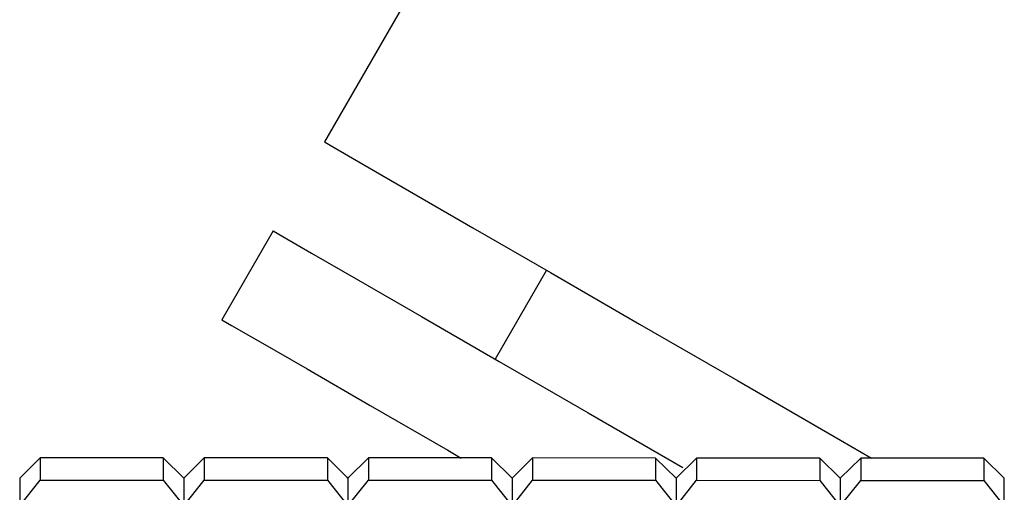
# Model space of a CAD drawing. Header units: inches. Extents: x 1.8 to 31.6, y 1.3 to 21.4.
# Tile 42 of 65: x 9.824 to 10.202, y 19.579 to 19.761. Entities that reach past the tile are written whole.
import ezdxf

# ---------------------------------------------------------------- set-up
doc = ezdxf.new("R2010")
doc.units = ezdxf.units.IN
doc.header["$MEASUREMENT"] = 0

msp = doc.modelspace()

# ---------------------------------------------------------------- linework, layer by layer
at = {"color": 7, "linetype": 'Continuous', "lineweight": 25}
for p, q in [((10.16978, 20.1093), (9.94143, 19.71379)), ((9.92175, 19.6797), (9.90206, 19.6456)), ((10.02667, 19.66458), (10.00699, 19.63048)), ((9.83231, 19.59265), (9.82443, 19.58492)), ((9.87955, 19.59263), (9.83231, 19.59265)), ((9.88742, 19.5849), (9.87955, 19.59263)), ((9.8953, 19.59263), (9.88742, 19.5849)), ((9.94254, 19.59262), (9.8953, 19.59263)), ((9.95042, 19.58489), (9.94254, 19.59262)), ((9.95829, 19.59261), (9.95042, 19.58489)), ((10.00554, 19.5926), (9.95829, 19.59261)), ((10.01341, 19.58487), (10.00554, 19.5926)), ((10.02128, 19.5926), (10.01341, 19.58487)), ((10.06853, 19.59259), (10.02128, 19.5926)), ((10.0764, 19.58486), (10.06853, 19.59259)), ((10.08428, 19.59258), (10.0764, 19.58486)), ((10.13152, 19.59257), (10.08428, 19.59258)), ((10.13939, 19.58484), (10.13152, 19.59257)), ((10.14727, 19.59257), (10.13939, 19.58484)), ((10.19451, 19.59255), (10.14727, 19.59257)), ((10.20238, 19.58482), (10.19451, 19.59255)), ((9.82443, 19.57423), (9.83231, 19.58411)), ((9.83231, 19.58411), (9.87955, 19.58409)), ((9.87955, 19.58409), (9.88742, 19.57421)), ((9.88742, 19.5849), (9.8871, 19.58523)), ((9.88742, 19.57421), (9.8953, 19.58409)), ((9.8953, 19.58409), (9.94254, 19.58408)), ((9.94254, 19.58408), (9.95041, 19.5742)), ((9.95042, 19.58489), (9.95009, 19.58521)), ((9.95041, 19.5742), (9.95829, 19.58407)), ((9.95829, 19.58407), (10.00553, 19.58406)), ((10.00553, 19.58406), (10.01341, 19.57418)), ((10.01341, 19.58487), (10.01308, 19.5852)), ((10.01341, 19.57418), (10.02128, 19.58406)), ((10.02128, 19.58406), (10.06853, 19.58404)), ((10.06853, 19.58404), (10.0764, 19.57416)), ((10.0764, 19.58486), (10.07607, 19.58518)), ((10.0764, 19.57416), (10.08427, 19.58404)), ((10.08427, 19.58404), (10.13152, 19.58403)), ((10.13152, 19.58403), (10.13939, 19.57415)), ((10.13939, 19.58484), (10.13907, 19.58517)), ((10.13939, 19.57415), (10.14727, 19.58402)), ((10.14727, 19.58402), (10.19451, 19.58401)), ((10.19451, 19.58401), (10.20238, 19.57413)), ((10.20238, 19.58482), (10.20206, 19.58515))]:
    msp.add_line(p, q, dxfattribs=at)
at = {"color": 7, "linetype": 'Continuous', "lineweight": 25, "flags": 128}
for points in [[(9.94143, 19.71379), (9.94515, 19.71165), (9.95617, 19.70528), (9.97412, 19.69492), (9.99838, 19.68091), (10.02814, 19.66373), (10.06238, 19.64396), (10.09993, 19.62229), (10.13951, 19.59943), (10.15145, 19.59254)], [(9.92175, 19.6797), (9.92546, 19.67755), (9.93648, 19.67119), (9.95443, 19.66083), (9.9787, 19.64682), (10.00846, 19.62964), (10.04269, 19.60987), (10.07894, 19.58894)], [(9.90206, 19.6456), (9.90578, 19.64346), (9.9168, 19.63709), (9.93475, 19.62673), (9.95901, 19.61272), (9.98877, 19.59554), (9.9939, 19.59258)], [(9.83231, 19.59265), (9.83231, 19.5923), (9.83231, 19.59174), (9.83231, 19.59098), (9.83231, 19.59001), (9.83231, 19.58884), (9.83231, 19.58746), (9.83231, 19.58588), (9.83231, 19.58411)], [(9.87955, 19.59263), (9.87955, 19.59229), (9.87955, 19.59173), (9.87955, 19.59097), (9.87955, 19.59), (9.87955, 19.58882), (9.87955, 19.58745), (9.87955, 19.58587), (9.87955, 19.58409)], [(9.8953, 19.59263), (9.8953, 19.59228), (9.8953, 19.59172), (9.8953, 19.59096), (9.8953, 19.58999), (9.8953, 19.58882), (9.8953, 19.58744), (9.8953, 19.58587), (9.8953, 19.58409)], [(9.94254, 19.59262), (9.94254, 19.59227), (9.94254, 19.59171), (9.94254, 19.59095), (9.94254, 19.58998), (9.94254, 19.58881), (9.94254, 19.58743), (9.94254, 19.58585), (9.94254, 19.58408)], [(9.95829, 19.59261), (9.95829, 19.59227), (9.95829, 19.59171), (9.95829, 19.59095), (9.95829, 19.58998), (9.95829, 19.5888), (9.95829, 19.58743), (9.95829, 19.58585), (9.95829, 19.58407)], [(10.00554, 19.5926), (10.00554, 19.59225), (10.00554, 19.5917), (10.00554, 19.59093), (10.00554, 19.58997), (10.00554, 19.58879), (10.00553, 19.58742), (10.00553, 19.58584), (10.00553, 19.58406)], [(10.02128, 19.5926), (10.02128, 19.59225), (10.02128, 19.59169), (10.02128, 19.59093), (10.02128, 19.58996), (10.02128, 19.58879), (10.02128, 19.58741), (10.02128, 19.58583), (10.02128, 19.58406)], [(10.06853, 19.59259), (10.06853, 19.59224), (10.06853, 19.59168), (10.06853, 19.59092), (10.06853, 19.58995), (10.06853, 19.58878), (10.06853, 19.5874), (10.06853, 19.58582), (10.06853, 19.58404)], [(10.08428, 19.59258), (10.08428, 19.59223), (10.08428, 19.59168), (10.08428, 19.59091), (10.08428, 19.58995), (10.08428, 19.58877), (10.08428, 19.5874), (10.08427, 19.58582), (10.08427, 19.58404)], [(10.13152, 19.59257), (10.13152, 19.59222), (10.13152, 19.59166), (10.13152, 19.5909), (10.13152, 19.58993), (10.13152, 19.58876), (10.13152, 19.58738), (10.13152, 19.58581), (10.13152, 19.58403)], [(10.14727, 19.59257), (10.14727, 19.59222), (10.14727, 19.59166), (10.14727, 19.5909), (10.14727, 19.58993), (10.14727, 19.58876), (10.14727, 19.58738), (10.14727, 19.5858), (10.14727, 19.58402)], [(10.19451, 19.59255), (10.19451, 19.5922), (10.19451, 19.59165), (10.19451, 19.59089), (10.19451, 19.58992), (10.19451, 19.58874), (10.19451, 19.58737), (10.19451, 19.58579), (10.19451, 19.58401)], [(9.82443, 19.58492), (9.82443, 19.58476), (9.82443, 19.58427), (9.82443, 19.58343), (9.82443, 19.58225), (9.82443, 19.58074), (9.82443, 19.5789), (9.82443, 19.57673), (9.82443, 19.57423)], [(9.88742, 19.5849), (9.88742, 19.58475), (9.88742, 19.58425), (9.88742, 19.58341), (9.88742, 19.58224), (9.88742, 19.58073), (9.88742, 19.57888), (9.88742, 19.57671), (9.88742, 19.57421)], [(9.95042, 19.58489), (9.95042, 19.58473), (9.95042, 19.58423), (9.95042, 19.5834), (9.95042, 19.58222), (9.95042, 19.58071), (9.95041, 19.57887), (9.95041, 19.57669), (9.95041, 19.5742)], [(10.01341, 19.58487), (10.01341, 19.58472), (10.01341, 19.58422), (10.01341, 19.58338), (10.01341, 19.58221), (10.01341, 19.5807), (10.01341, 19.57885), (10.01341, 19.57668), (10.01341, 19.57418)], [(10.0764, 19.58486), (10.0764, 19.5847), (10.0764, 19.5842), (10.0764, 19.58337), (10.0764, 19.58219), (10.0764, 19.58068), (10.0764, 19.57884), (10.0764, 19.57666), (10.0764, 19.57416)], [(10.13939, 19.58484), (10.13939, 19.58468), (10.13939, 19.58419), (10.13939, 19.58335), (10.13939, 19.58217), (10.13939, 19.58066), (10.13939, 19.57882), (10.13939, 19.57665), (10.13939, 19.57415)], [(10.20238, 19.57413), (10.20238, 19.57663), (10.20238, 19.5788), (10.20238, 19.58065), (10.20238, 19.58216), (10.20238, 19.58333), (10.20238, 19.58417), (10.20238, 19.58467), (10.20238, 19.58482)]]:
    msp.add_lwpolyline(points, dxfattribs=at)

doc.saveas('drawing.dxf')
